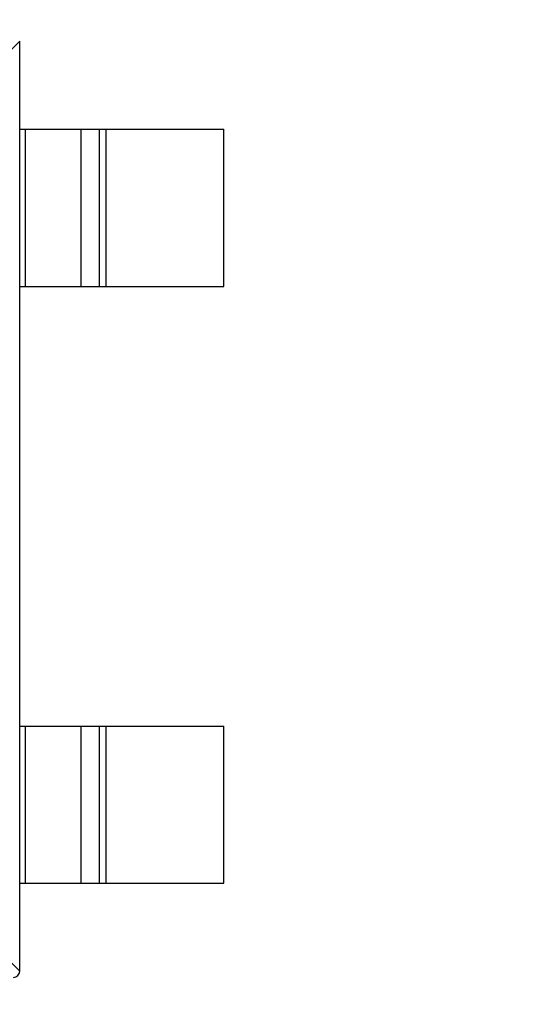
# Model space of a CAD drawing. Header units: inches. Extents: x -39 to 331, y -154 to 45.
# Tile 32 of 120: x 76.58 to 78.22, y -79.38 to -76.24. Entities that reach past the tile are written whole.
import ezdxf

# ---------------------------------------------------------------- set-up
doc = ezdxf.new("R2010")
doc.units = ezdxf.units.IN
doc.header["$LTSCALE"] = 1.21
doc.header["$MEASUREMENT"] = 0
doc.header["$PDMODE"] = 3
doc.header["$PDSIZE"] = 0.3125
doc.layers.get('0').update_dxf_attribs({"linetype": 'CONTINUOUS'})
doc.layers.get('Defpoints').update_dxf_attribs({"linetype": 'CONTINUOUS'})
doc.layers.add('DIM', color=3, linetype='CONTINUOUS')
doc.styles.get("Standard").update_dxf_attribs({"font": 'txt', "width": 0.8})
doc.dimstyles.get("Standard").update_dxf_attribs({"dimtxt": 0.15625, "dimasz": 0.1875, "dimexe": 0.125, "dimexo": 0.0625, "dimgap": 0.09, "dimtad": 0, "dimtih": 1, "dimtoh": 1, "dimzin": 4, "dimdsep": 46, "dimtxsty": 'Standard', "dimblk": '_FILLED', "dimblk1": '_FILLED', "dimblk2": '_FILLED', "dimcen": 0.09, "dimazin": 1, "dimtp": 0.01, "dimtm": 0.01, "dimtfac": 1, "dimtofl": 0, "dimtmove": 0, "dimatfit": 3, "dimldrblk": '_FILLED', "dimfxl": 1, "dimtolj": 1, "dimtzin": 4, "dimarcsym": 0})

# ---------------------------------------------------------------- blocks, each defined once
blk = doc.blocks.new('_FILLED')
at = {"color": 0, "linetype": 'ByBlock'}
blk.add_solid([(0, 0), (-1, 0.1667), (-1, -0.1667)], dxfattribs=at)
blk = doc.blocks.new('*D11')
at = {"layer": 'Defpoints', "color": 0}
for p in [(51.0114, -70.7344), (92.0588, -70.733), (92.0588, -99.9064)]:
    blk.add_point(p, dxfattribs=at)
at = {"layer": 'DIM', "color": 0, "lineweight": -2}
for p, q in [((51.0114, -70.7969), (51.0114, -100.0314)), ((92.0588, -70.7955), (92.0588, -100.0314)), ((52.5114, -99.9064), (68.6451, -99.9064)), ((90.5588, -99.9064), (74.4251, -99.9064))]:
    blk.add_line(p, q, dxfattribs=at)
at = {"layer": 'DIM', "color": 0, "lineweight": -2, "xscale": 1.5, "yscale": 1.5, "zscale": 1.5, "rotation": 180}
blk.add_blockref('_FILLED', (51.0114, -99.9064), dxfattribs=at)
at = {"layer": 'DIM', "color": 0, "lineweight": -2, "xscale": 1.5, "yscale": 1.5, "zscale": 1.5}
blk.add_blockref('_FILLED', (92.0588, -99.9064), dxfattribs=at)
at = {"layer": 'DIM', "color": 0, "insert": (71.5351, -99.9064), "char_height": 2, "attachment_point": 5}
blk.add_mtext('\\A1;41.05', dxfattribs=at)

msp = doc.modelspace()

# ---------------------------------------------------------------- linework, layer by layer
at = {"color": 6, "linetype": 'Continuous'}
for p, q in [((76.5769, -76.3112), (76.4855, -76.4026)), ((76.5769, -79.2715), (76.5769, -76.3115)), ((76.5769, -76.5915), (77.2269, -76.5915)), ((76.5947, -76.5915), (76.5947, -77.0915)), ((76.7729, -77.0915), (76.7729, -76.5915)), ((76.831, -77.0915), (76.831, -76.5915)), ((76.8508, -76.5915), (76.8508, -77.0915)), ((77.2269, -77.0915), (77.2269, -76.5915)), ((76.5769, -77.0915), (77.2269, -77.0915)), ((76.5769, -78.4915), (77.2269, -78.4915)), ((76.5947, -78.4915), (76.5947, -78.9915)), ((76.7729, -78.9915), (76.7729, -78.4915)), ((76.831, -78.9915), (76.831, -78.4915)), ((76.8508, -78.4915), (76.8508, -78.9915)), ((77.2269, -78.9915), (77.2269, -78.4915)), ((76.5769, -78.9915), (77.2269, -78.9915)), ((76.4855, -79.1804), (76.5769, -79.2718))]:
    msp.add_line(p, q, dxfattribs=at)
msp.add_arc((76.5569, -79.2715), 0.02, 270, 0, dxfattribs=at)

# ---------------------------------------------------------------- dimensions: what is measured, and where the dimension line sits
at = {"layer": 'DIM'}
dim = msp.add_linear_dim(base=(92.0588, -99.9064), p1=(51.0114, -70.7344), p2=(92.0588, -70.733), dimstyle='Standard', override={"dimtxt": 2, "dimasz": 1.5, "dimtih": 0, "dimzin": 0, "dimcen": 0.198, "dimadec": 0, "dimazin": 0, "dimtp": 0, "dimtm": 0, "dimtdec": 4, "dimtzin": 0}, dxfattribs=at)
dim.commit()
dim.dimension.update_dxf_attribs({"geometry": '*D11', "text_midpoint": (71.5351, -99.9064)})

doc.saveas('drawing.dxf')
